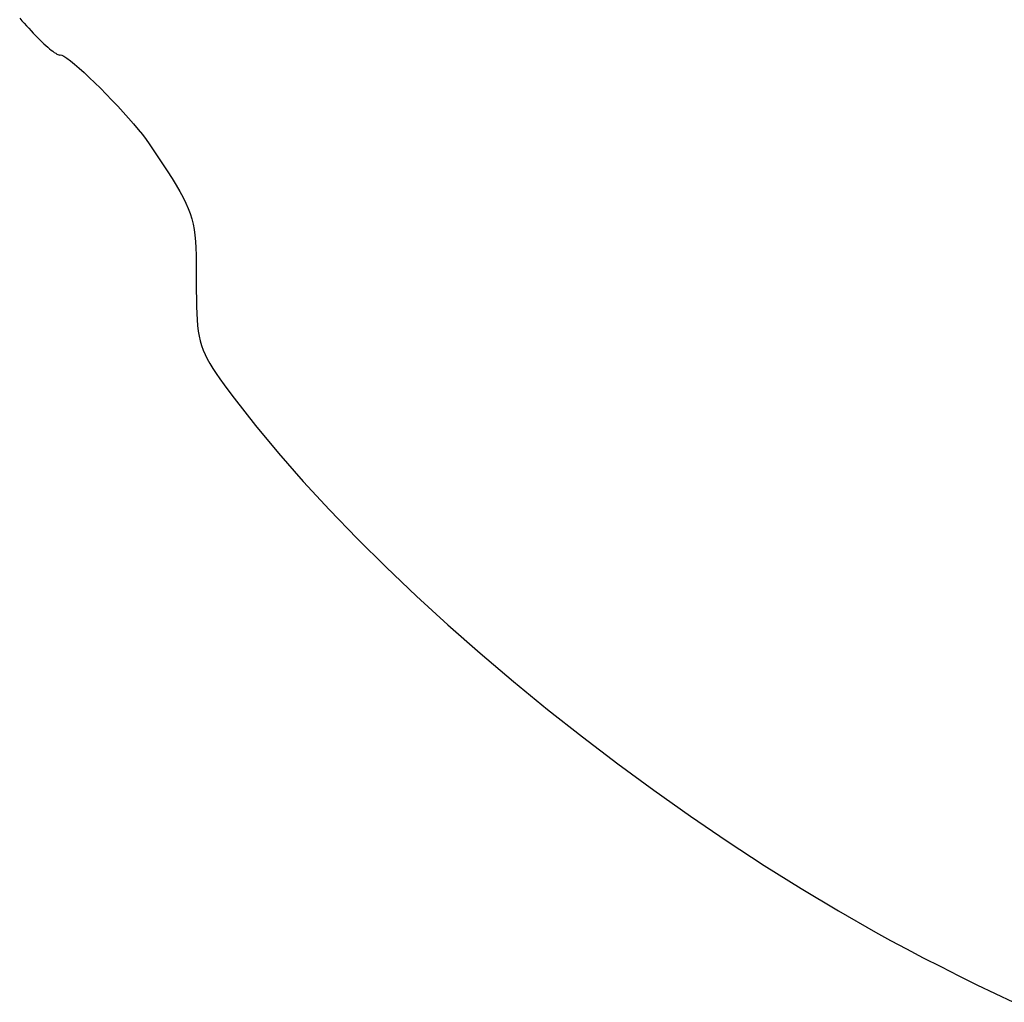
# Model space of a CAD drawing. Header units: metres. Extents: x 7 to 471, y 42 to 513.
# Tile 4 of 85: x 35 to 73, y 117 to 156. Entities that reach past the tile are written whole.
import ezdxf

# ---------------------------------------------------------------- set-up
doc = ezdxf.new("R2010")
doc.units = ezdxf.units.M

msp = doc.modelspace()

# ---------------------------------------------------------------- linework, layer by layer
for p, q in [((34.6949, 156.054), (34.785, 155.959)), ((34.785, 155.959), (34.8749, 155.861)), ((34.8749, 155.861), (34.9642, 155.761)), ((34.9642, 155.761), (35.0529, 155.661)), ((35.0529, 155.661), (35.1413, 155.564)), ((35.1413, 155.564), (35.2291, 155.47)), ((35.2291, 155.47), (35.316, 155.379)), ((35.316, 155.379), (35.4015, 155.291)), ((35.4015, 155.291), (35.4853, 155.208)), ((35.4853, 155.208), (35.5672, 155.128)), ((35.5672, 155.128), (35.6466, 155.054)), ((35.6466, 155.054), (35.7234, 154.984)), ((35.7234, 154.984), (35.7971, 154.919)), ((35.7971, 154.919), (35.8673, 154.859)), ((35.8673, 154.859), (35.9339, 154.805)), ((35.9339, 154.805), (35.9963, 154.757)), ((35.9963, 154.757), (36.0543, 154.715)), ((36.0543, 154.715), (36.1075, 154.68)), ((36.1075, 154.68), (36.1555, 154.652)), ((36.1555, 154.652), (36.198, 154.631)), ((36.198, 154.631), (36.2347, 154.618)), ((36.2347, 154.618), (36.2652, 154.612)), ((36.2652, 154.612), (36.2892, 154.614)), ((36.2892, 154.614), (36.3461, 154.608)), ((36.3461, 154.608), (36.4334, 154.567)), ((36.4334, 154.567), (36.5481, 154.492)), ((36.5481, 154.492), (36.6872, 154.388)), ((36.6872, 154.388), (36.8478, 154.257)), ((36.8478, 154.257), (37.0267, 154.102)), ((37.0267, 154.102), (37.221, 153.927)), ((37.221, 153.927), (37.4277, 153.734)), ((37.4277, 153.734), (37.6438, 153.526)), ((37.6438, 153.526), (37.8662, 153.306)), ((37.8662, 153.306), (38.0921, 153.078)), ((38.0921, 153.078), (38.3183, 152.844)), ((38.3183, 152.844), (38.5418, 152.607)), ((38.5418, 152.607), (38.7598, 152.371)), ((38.7598, 152.371), (38.969, 152.138)), ((38.969, 152.138), (39.1667, 151.911)), ((39.1667, 151.911), (39.3496, 151.693)), ((39.3496, 151.693), (39.515, 151.488)), ((39.515, 151.488), (39.6596, 151.298)), ((39.6596, 151.298), (39.7806, 151.126)), ((39.7806, 151.126), (40.0421, 150.735)), ((40.0421, 150.735), (40.2777, 150.381)), ((40.2777, 150.381), (40.4887, 150.059)), ((40.4887, 150.059), (40.6764, 149.766)), ((40.6764, 149.766), (40.8422, 149.497)), ((40.8422, 149.497), (40.9875, 149.249)), ((40.9875, 149.249), (41.1136, 149.018)), ((41.1136, 149.018), (41.2219, 148.8)), ((41.2219, 148.8), (41.3137, 148.59)), ((41.3137, 148.59), (41.3905, 148.386)), ((41.3905, 148.386), (41.4535, 148.182)), ((41.4535, 148.182), (41.5041, 147.975)), ((41.5041, 147.975), (41.5437, 147.761)), ((41.5437, 147.761), (41.5737, 147.535)), ((41.5737, 147.535), (41.5953, 147.295)), ((41.5953, 147.295), (41.61, 147.036)), ((41.61, 147.036), (41.6191, 146.754)), ((41.6191, 146.754), (41.6239, 146.444)), ((41.6239, 146.444), (41.6259, 146.104)), ((41.6259, 146.104), (41.6264, 145.729)), ((41.6264, 145.729), (41.6271, 145.368)), ((41.6271, 145.368), (41.6296, 145.04)), ((41.6296, 145.04), (41.6349, 144.74)), ((41.6349, 144.74), (41.6439, 144.467)), ((41.6439, 144.467), (41.6577, 144.217)), ((41.6577, 144.217), (41.6772, 143.986)), ((41.6772, 143.986), (41.7034, 143.773)), ((41.7034, 143.773), (41.7374, 143.574)), ((41.7374, 143.574), (41.7801, 143.385)), ((41.7801, 143.385), (41.8326, 143.204)), ((41.8326, 143.204), (41.8957, 143.028)), ((41.8957, 143.028), (41.9706, 142.853)), ((41.9706, 142.853), (42.0582, 142.677)), ((42.0582, 142.677), (42.1595, 142.496)), ((42.1595, 142.496), (42.2755, 142.308)), ((42.2755, 142.308), (42.4072, 142.109)), ((42.4072, 142.109), (42.5555, 141.896)), ((42.5555, 141.896), (42.7216, 141.666)), ((42.7216, 141.666), (42.9064, 141.416)), ((42.9064, 141.416), (43.1109, 141.143)), ((43.1109, 141.143), (43.9486, 140.066)), ((43.9486, 140.066), (44.8544, 138.973)), ((44.8544, 138.973), (45.8243, 137.866)), ((45.8243, 137.866), (46.8543, 136.749)), ((46.8543, 136.749), (47.9405, 135.625)), ((47.9405, 135.625), (49.079, 134.497)), ((49.079, 134.497), (50.2657, 133.369)), ((50.2657, 133.369), (51.4967, 132.244)), ((51.4967, 132.244), (52.7682, 131.125)), ((52.7682, 131.125), (54.076, 130.016)), ((54.076, 130.016), (55.4164, 128.919)), ((55.4164, 128.919), (56.7852, 127.839)), ((56.7852, 127.839), (58.1786, 126.778)), ((58.1786, 126.778), (59.5927, 125.74)), ((59.5927, 125.74), (61.0235, 124.727)), ((61.0235, 124.727), (62.4669, 123.744)), ((62.4669, 123.744), (63.9191, 122.794)), ((63.9191, 122.794), (65.3762, 121.88)), ((65.3762, 121.88), (66.8341, 121.004)), ((66.8341, 121.004), (68.289, 120.171)), ((68.289, 120.171), (68.8757, 119.849)), ((68.8757, 119.849), (69.503, 119.513)), ((69.503, 119.513), (70.1635, 119.168)), ((70.1635, 119.168), (70.8496, 118.816)), ((70.8496, 118.816), (71.5541, 118.462)), ((71.5541, 118.462), (72.2694, 118.108)), ((72.2694, 118.108), (72.9881, 117.759)), ((72.9881, 117.759), (73.7028, 117.416))]:
    msp.add_line(p, q)

doc.saveas('drawing.dxf')
